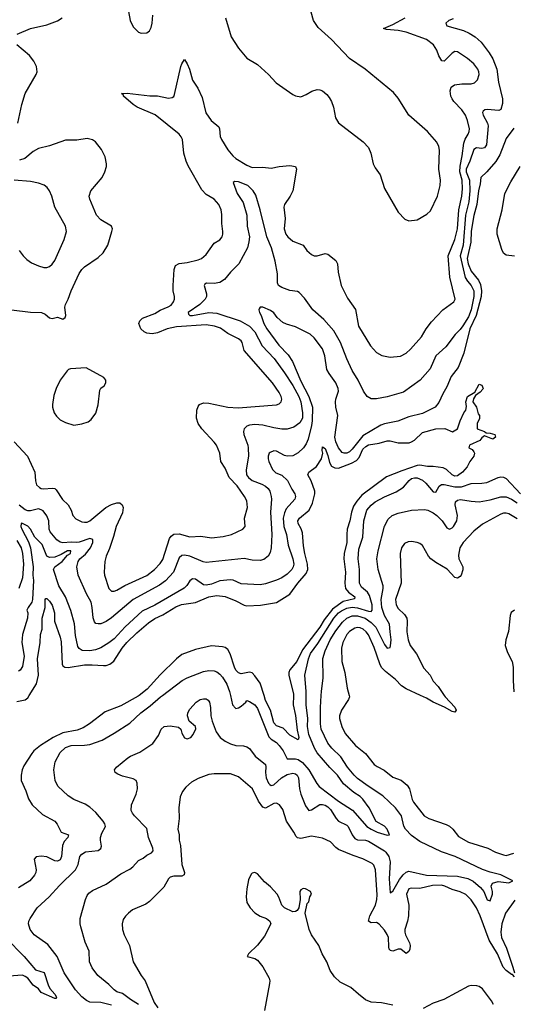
# Model space of a CAD drawing. Header units: inches. Extents: x 1245430 to 1420861, y 606325 to 671315.
# Tile 18 of 256: x 1261850 to 1265502, y 637716 to 644996. Entities that reach past the tile are written whole.
import ezdxf

# ---------------------------------------------------------------- set-up
doc = ezdxf.new("R2010")
doc.units = ezdxf.units.IN
doc.header["$MEASUREMENT"] = 0
doc.layers.add('B2663', color=7, linetype='Continuous')
doc.layers.add('B2664', color=7, linetype='Continuous')

msp = doc.modelspace()

# ---------------------------------------------------------------- linework, layer by layer
at = {"layer": 'B2663', "color": 5}
for points, elevation in [([(1261830, 639955.6), (1261890, 639968.3), (1261910, 639982.3), (1261921, 640000)], 920), ([(1262734.9, 640000), (1262726.4, 639993.6), (1262598.2, 639921.8), (1262482, 639878), (1262367.9, 639790), (1262319.6, 639760.4), (1262276.1, 639743.9), (1262170, 639722.1), (1262099, 639690), (1262003.2, 639630), (1261955.3, 639590), (1261939, 639570), (1261881.8, 639478.2), (1261868.8, 639448.8), (1261860.3, 639410), (1261862.2, 639370), (1261894.8, 639294.8), (1261914.9, 639234.9), (1261942.6, 639190), (1262019.4, 639119.4), (1262110.2, 639070.2), (1262127.7, 639047.7), (1262157.6, 638990), (1262210.3, 638970), (1262207, 638950), (1262179.5, 638920.5), (1262166.3, 638890), (1262159.4, 638810), (1262150, 638784.5), (1262130, 638774), (1262110, 638777.1), (1262050, 638806.2), (1262009.3, 638810.7), (1261972.9, 638807.1), (1261957, 638790), (1261973.4, 638710), (1261970.3, 638690), (1261959.3, 638670), (1261924.4, 638630), (1261842.3, 638577.7)], 920), ([(1262530, 637709.2), (1262449.9, 637730.1), (1262370, 637732.1), (1262345, 637745), (1262310, 637772.6), (1262264, 637824), (1262179.3, 637950), (1262126.9, 638070), (1262057.7, 638157.7), (1261958.4, 638230), (1261928.5, 638270), (1261916.4, 638310), (1261918.4, 638330), (1261928.4, 638350), (1261979.5, 638430), (1262068.5, 638510), (1262145.9, 638594.1), (1262262.6, 638710), (1262281.7, 638750), (1262295.8, 638810), (1262310, 638827.3), (1262337.1, 638842.9), (1262430, 638854), (1262451, 638869), (1262455.3, 638884.7), (1262447.2, 638930), (1262449.1, 638950), (1262457.8, 638982.3), (1262484.4, 639030), (1262480.3, 639050), (1262467, 639070), (1262414.1, 639134.1), (1262370, 639174), (1262334.8, 639194.8), (1262250, 639231.4), (1262210, 639256.9), (1262132.9, 639330), (1262112.6, 639370), (1262103.5, 639450), (1262112.2, 639510), (1262150, 639577.4), (1262190, 639615.5), (1262230.2, 639629.8), (1262330, 639631.2), (1262370, 639637), (1262459.5, 639670), (1262550, 639721.4), (1262665, 639795), (1262746.5, 639870), (1262816.8, 639923.2), (1262892.3, 639990), (1262905.7, 640000)], 940), ([(1262730, 637715.2), (1262670, 637751.2), (1262610, 637796.5), (1262570, 637809.1), (1262550, 637822.3), (1262510, 637863.2), (1262427.4, 637930), (1262386.2, 637986.2), (1262366.2, 638030), (1262363.2, 638110), (1262335.8, 638175.8), (1262302.6, 638290), (1262298, 638310), (1262298, 638350), (1262336.9, 638490), (1262350, 638520.7), (1262363, 638537), (1262390, 638557.2), (1262490, 638605.4), (1262599.5, 638680.5), (1262664.7, 638715.3), (1262687.4, 638732.6), (1262730, 638779.6), (1262762.9, 638797.1), (1262790, 638819.6), (1262824.5, 638835.5), (1262837.4, 638850), (1262836.5, 638870), (1262803.1, 638950), (1262790, 639014.9), (1262700.4, 639110), (1262684.4, 639130), (1262675.8, 639150), (1262677, 639190), (1262712, 639270), (1262721.7, 639310), (1262720.4, 639350), (1262713, 639370), (1262690, 639384.4), (1262610, 639403.7), (1262576.7, 639416.7), (1262556, 639430), (1262551, 639450), (1262566.8, 639470), (1262650, 639538), (1262670, 639551.2), (1262738.6, 639581.4), (1262836.4, 639643.6), (1262876.2, 639703.8), (1262897.6, 639750), (1262918.8, 639770), (1262964.7, 639775.3), (1263024.7, 639764.7), (1263043.7, 639750), (1263050, 639722), (1263070, 639686), (1263090, 639679.3), (1263116, 639690), (1263134, 639710), (1263153.2, 639753.2), (1263150, 639771), (1263104, 639810), (1263092.7, 639850), (1263094.9, 639870), (1263110, 639899.3), (1263154.9, 639950), (1263184.9, 639970), (1263210, 639975.6), (1263230, 639973.5), (1263244.4, 639964.4), (1263254.7, 639950), (1263262.6, 639910), (1263263.5, 639850), (1263273.3, 639810), (1263303.5, 639730), (1263333.7, 639690), (1263370, 639661.1), (1263410, 639641.4), (1263450, 639630.7), (1263507, 639627), (1263530, 639620.4), (1263550, 639607.2), (1263591.7, 639551.7), (1263668.2, 639490), (1263671.7, 639471.7), (1263668.5, 639430), (1263674, 639390), (1263689.9, 639350), (1263700.2, 639340.2), (1263710, 639332.8), (1263730, 639339.8), (1263786, 639390), (1263830, 639415.8), (1263870, 639425.9), (1263890, 639420.7), (1263902.2, 639410), (1263911.9, 639390), (1263919.9, 639310), (1263931.3, 639270), (1263963.8, 639183.8), (1263989.9, 639149.9), (1264010, 639153.3), (1264070, 639193), (1264090, 639194.6), (1264110, 639189.3), (1264130, 639177), (1264150, 639155.7), (1264191, 639091), (1264209.9, 639069.9), (1264270, 639039.8), (1264279.3, 639030), (1264309.9, 638970), (1264330, 638942.1), (1264350, 638932.2), (1264409, 638929), (1264430, 638921.5), (1264550, 638850.4), (1264560.2, 638840.2), (1264580.7, 638810), (1264590.4, 638770), (1264583.6, 638643.6), (1264590, 638540.9), (1264610, 638553), (1264660.8, 638639.2), (1264687.1, 638672.9), (1264710, 638692.6), (1264730, 638699.5), (1264861.2, 638670), (1265090, 638662.7), (1265166.8, 638646.8), (1265205.9, 638625.9), (1265259.3, 638579.3), (1265283.8, 638550), (1265310, 638489.6), (1265330, 638480.9), (1265348.7, 638530), (1265348.5, 638550), (1265338.9, 638590), (1265348.8, 638611.2), (1265390, 638623.7), (1265470, 638614.7), (1265498.4, 638630), (1265410, 638674), (1265330, 638693), (1265274, 638714), (1265072, 638810), (1264970, 638842.5), (1264810, 638920.5), (1264750, 638963), (1264704.7, 639010), (1264693.2, 639033.2), (1264675, 639110), (1264630, 639168.2), (1264536.8, 639256.8), (1264427.3, 639330), (1264350, 639386.6), (1264325.2, 639410), (1264275, 639470), (1264225.7, 639545.7), (1264159.1, 639610), (1264130, 639647.6), (1264080.8, 639750), (1264075.8, 639790), (1264075.9, 639910), (1264080.5, 640000)], 960), ([(1263410, 640000), (1263425.8, 639930), (1263445.8, 639905.8), (1263450, 639903.1), (1263470, 639907.2), (1263490, 639919.3), (1263523.8, 639950), (1263530, 639961.2), (1263550, 639955.1), (1263590, 639929.6), (1263610, 639903.6), (1263694.1, 639694.1), (1263710, 639675.5), (1263750, 639650.7), (1263770, 639630.8), (1263799.2, 639590), (1263830, 639531.1), (1263890, 639531.4), (1263910, 639525.4), (1263943.5, 639503.5), (1263988.6, 639450), (1264047.5, 639347.5), (1264065.3, 639325.3), (1264210, 639219.1), (1264312.7, 639152.7), (1264419.3, 639030), (1264450, 639009.9), (1264495.1, 638990), (1264570, 638966.2), (1264586, 638970), (1264568, 639010), (1264550, 639033.8), (1264487.8, 639067.8), (1264435.5, 639170), (1264390, 639234), (1264370, 639252.1), (1264321.6, 639281.6), (1264245.6, 639345.6), (1264201.6, 639410), (1264146, 639466), (1264050, 639575), (1264030.5, 639610), (1263990.1, 639710), (1263979.9, 639770), (1263983.1, 639830), (1263969.3, 639930), (1263969, 640000)], 940), ([(1263875.2, 640000), (1263872.5, 639930), (1263890, 639851), (1263902, 639742), (1263916.3, 639690), (1263910, 639672), (1263850, 639707), (1263798.7, 639758.7), (1263750, 639776), (1263730, 639797.6), (1263704.7, 639890), (1263670, 639962.4), (1263658.3, 640000)], 920), ([(1264286.7, 640000), (1264289.2, 639990), (1264283.9, 639970), (1264230.9, 639890), (1264215.8, 639850), (1264216, 639830), (1264234, 639770), (1264258.8, 639718.8), (1264334, 639630), (1264409.1, 639570), (1264472.9, 639490), (1264493.9, 639473.9), (1264546.7, 639446.7), (1264610, 639395.5), (1264672.3, 639372.3), (1264716.7, 639336.7), (1264733.4, 639310), (1264753.4, 639230), (1264762.8, 639210), (1264843.1, 639110), (1264877.3, 639090), (1265006.7, 639046.7), (1265030, 639034.3), (1265056, 639010), (1265096, 638956), (1265170, 638914.4), (1265313, 638870), (1265370, 638841.1), (1265430, 638820.7), (1265450, 638817.2), (1265505.9, 638834.1)], 980), ([(1264991, 640000), (1264997.8, 639990), (1265070, 639913.4), (1265078.3, 639890), (1265070, 639876.2), (1265050, 639879.8), (1264994.1, 639914.1), (1264910, 639948.8), (1264859.7, 639979.7), (1264815.3, 640000)], 980), ([(1265510, 637919), (1265497.4, 637937.4), (1265490, 637936.9), (1265450, 637965.4), (1265426.6, 637990), (1265385.7, 638090), (1265323.3, 638190), (1265257.4, 638370), (1265230, 638429.8), (1265190, 638488.7), (1265150, 638528.9), (1265110, 638548), (1265050, 638564.2), (1264996.8, 638590), (1264970, 638597.5), (1264904.4, 638595.6), (1264810, 638572.6), (1264750, 638575.3), (1264730, 638569.6), (1264711.6, 638530), (1264730.2, 638450.2), (1264727.2, 638370), (1264720.1, 638330), (1264699.4, 638270), (1264699, 638250), (1264703.5, 638230), (1264733.7, 638170), (1264738.8, 638150), (1264736, 638124), (1264730, 638106.6), (1264710, 638092.3), (1264670, 638123.5), (1264650, 638122.7), (1264610, 638109.7), (1264594.5, 638114.5), (1264584.6, 638124.6), (1264580.4, 638140.4), (1264578.6, 638210), (1264570, 638233.1), (1264550, 638263.7), (1264510, 638308), (1264490, 638320.3), (1264450, 638317.7), (1264431.6, 638330), (1264441.9, 638370), (1264482, 638450), (1264492.4, 638490), (1264495.4, 638524.6), (1264482.9, 638710), (1264470, 638744.7), (1264457.7, 638757.7), (1264390, 638792.5), (1264317.1, 638817.1), (1264210, 638861.2), (1264190, 638875.1), (1264150, 638916.8), (1264090, 638943.7), (1264010, 638959.8), (1263930, 638942.5), (1263906.1, 638946.1), (1263896, 638956), (1263879.2, 638990), (1263824.8, 639070), (1263796, 639156), (1263771.3, 639191.3), (1263750, 639202.8), (1263730, 639200.7), (1263670, 639166.8), (1263650, 639172.5), (1263617.1, 639217.1), (1263571.6, 639310), (1263470, 639397.4), (1263410, 639419.1), (1263290, 639421.3), (1263250, 639414.7), (1263170, 639386.6), (1263120.9, 639359.1), (1263078.7, 639321.3), (1263054.4, 639290), (1263038.7, 639250), (1263027.9, 639170), (1263030.2, 639090), (1263020.2, 639010), (1263030.2, 638970), (1263030.2, 638930), (1263038.8, 638890), (1263051, 638751), (1263070.4, 638690), (1263067, 638673), (1263050, 638664.5), (1262990, 638664.1), (1262963.7, 638656.3), (1262950, 638644), (1262916.6, 638583.4), (1262810, 638475.8), (1262782.7, 638457.3), (1262685.7, 638414.3), (1262654.4, 638390), (1262632.4, 638367.6), (1262616.7, 638343.3), (1262608.5, 638310), (1262611.8, 638270), (1262623.1, 638230), (1262662.3, 638150), (1262690.3, 638030), (1262750.2, 637930), (1262779.7, 637890), (1262846.2, 637730), (1262871.3, 637690)], 980), ([(1264610, 637710.8), (1264525.9, 637725.9), (1264450, 637732), (1264409, 637749), (1264356.2, 637790), (1264301.1, 637841.1), (1264220.8, 637880.8), (1264179.6, 637919.6), (1264147.3, 637967.3), (1264122.6, 638030), (1264087, 638090), (1264064.2, 638150), (1264008.4, 638230), (1263991.1, 638270), (1263962.7, 638390), (1263978, 638462), (1263990, 638474), (1263998, 638510), (1264008.7, 638530), (1264002, 638550), (1263966, 638570), (1263948.1, 638571.9), (1263930, 638562), (1263922.8, 638550), (1263924.7, 638490), (1263916, 638430), (1263902, 638410), (1263890, 638402), (1263870, 638399), (1263810, 638429.2), (1263799.1, 638439.1), (1263789.7, 638449.7), (1263768.7, 638508.7), (1263755.8, 638530), (1263704.9, 638584.9), (1263661.7, 638621.7), (1263610, 638679.6), (1263590, 638689.5), (1263570, 638686), (1263561.7, 638678.3), (1263543.6, 638636.4), (1263530.2, 638569.8), (1263525.8, 638510), (1263531.5, 638470), (1263555.2, 638430), (1263590, 638393.2), (1263630, 638369), (1263676.3, 638350), (1263702, 638330), (1263707.3, 638310), (1263660.6, 638219.4), (1263610, 638152.7), (1263542, 638090), (1263534, 638070), (1263590, 638054.8), (1263610, 638043), (1263650, 637992.7), (1263696, 637910), (1263700.7, 637890), (1263698, 637870), (1263660.3, 637670)], 1020), ([(1265513.6, 638486.4), (1265444.6, 638390), (1265417.5, 638310), (1265408.7, 638250), (1265415.7, 638210), (1265451.9, 638130), (1265498.6, 637990), (1265510.2, 637949.8)], 980), ([(1261748.7, 638208.7), (1261883.6, 638070), (1261967.3, 637970), (1262031.1, 637951.1), (1262059.8, 637859.8), (1262073.9, 637833.9), (1262110.2, 637790), (1262122, 637770), (1262119.9, 637760.1), (1262110, 637758), (1262010, 637804.5), (1261990, 637829.8), (1261950, 637858.9), (1261910, 637908.2), (1261890, 637922.3), (1261870, 637930.8), (1261770, 637924.4)], 920), ([(1265355.2, 637715.2), (1265341.1, 637741.1), (1265274, 637830), (1265250, 637847), (1265232.9, 637852.9), (1265190, 637855.1), (1265170, 637849.6), (1264987.8, 637752.3), (1264910, 637724.4), (1264834.1, 637685.9)], 1020)]:
    msp.add_lwpolyline(points, dxfattribs=dict(at, elevation=elevation))
at = {"layer": 'B2664', "color": 5}
for points, elevation in [([(1262656.4, 645056.4), (1262667.9, 644990), (1262690, 644943.8), (1262730, 644903.1), (1262750, 644895.3), (1262790, 644897.6), (1262810, 644913), (1262822.6, 644937.4), (1262830.7, 644970), (1262834.2, 645030)], 1020), ([(1263372.4, 645010), (1263414.9, 644870), (1263470, 644785.3), (1263530, 644711.7), (1263610, 644665.3), (1263691.2, 644591.2), (1263748.4, 644530), (1263870, 644442), (1263890, 644432.7), (1263930, 644426.4), (1263970, 644442), (1264012.4, 644467.6), (1264050, 644479.7), (1264070, 644478.2), (1264090, 644469.1), (1264122.8, 644442.8), (1264140.9, 644420.9), (1264157.6, 644390), (1264171.5, 644350), (1264187.6, 644270), (1264210, 644232.4), (1264392.6, 644092.6), (1264432.1, 644052.1), (1264448.9, 644010), (1264464.2, 643930), (1264479.9, 643899.9), (1264516, 643850), (1264548.1, 643748.1), (1264650, 643574), (1264700.3, 643520.3), (1264730, 643508.4), (1264790, 643517.1), (1264862.2, 643557.8), (1264890, 643583.8), (1264941.1, 643690), (1264962.2, 643770), (1264963.2, 643810), (1264950.7, 643890.7), (1264955.8, 644030), (1264950, 644059.5), (1264936.2, 644090), (1264867.4, 644170), (1264730.5, 644290.5), (1264650, 644414.7), (1264616.4, 644456.4), (1264406, 644630), (1264291.5, 644710), (1264157.2, 644850), (1264059, 644939), (1264024.6, 644990), (1263990, 645113.3)], 1020), ([(1261810, 641875.4), (1261907.2, 641770), (1261963.2, 641650), (1261966.5, 641586.5), (1261975.8, 641555.8), (1261996, 641536), (1262010.2, 641530.2), (1262030, 641527.1), (1262090, 641533.4), (1262109.2, 641529.2), (1262120.2, 641520.2), (1262167.8, 641447.8), (1262210, 641408.4), (1262230.3, 641370), (1262242.6, 641330), (1262265.5, 641305.5), (1262310, 641283.6), (1262330, 641279.6), (1262350, 641281.8), (1262370, 641290.2), (1262488.4, 641390), (1262530, 641412.2), (1262570, 641424.6), (1262590, 641423.1), (1262608, 641410), (1262616, 641390), (1262611.4, 641350), (1262563.2, 641250), (1262544.5, 641175.5), (1262515.1, 641084.9), (1262490.3, 641030), (1262481.3, 640990), (1262475.2, 640910), (1262477.8, 640890), (1262510, 640790.5), (1262530, 640770.4), (1262550, 640770.3), (1262570, 640779), (1262627.9, 640812.1), (1262790, 640887.1), (1262846.6, 640930), (1262890, 640975.5), (1262910, 641003.6), (1262959.6, 641160.4), (1262970, 641177.7), (1262990, 641192.9), (1263030, 641194.8), (1263110, 641172.9), (1263190, 641177.2), (1263270, 641164), (1263355.1, 641175.1), (1263417.2, 641190), (1263500.9, 641230), (1263519.6, 641250), (1263514.2, 641310), (1263536.5, 641390), (1263530, 641437.6), (1263513.2, 641470), (1263458.9, 641550), (1263399.7, 641610), (1263370, 641681.2), (1263339.5, 641730), (1263331.6, 641790), (1263306.6, 641850), (1263290, 641873), (1263197.6, 641970), (1263171.8, 642010), (1263159.6, 642050), (1263161.3, 642110), (1263170, 642134.8), (1263180.9, 642150), (1263210, 642163.7), (1263250, 642160.9), (1263390, 642131.1), (1263466.9, 642126.9), (1263750, 642147.3), (1263770, 642154.9), (1263785.1, 642170), (1263789.8, 642190), (1263785, 642210), (1263770, 642240.4), (1263719.8, 642310), (1263511.8, 642550), (1263497.4, 642610), (1263490, 642621.1), (1263470, 642637.1), (1263390, 642675.4), (1263335.2, 642715.2), (1263290.9, 642729.1), (1263230, 642740.8), (1263010, 642725), (1262940.3, 642710), (1262870, 642679.8), (1262830, 642673.8), (1262790, 642678.8), (1262770, 642687), (1262746.2, 642710), (1262732.9, 642750), (1262739.2, 642770), (1262758.5, 642790), (1262850, 642824.8), (1262890, 642848.1), (1262948.2, 642871.8), (1262970, 642886.2), (1262988.8, 642910), (1262995.8, 642930), (1262995.8, 642950), (1262986.1, 642990), (1262984.9, 643030), (1262993.3, 643150), (1263002.5, 643177.5), (1263030, 643193), (1263090, 643199.7), (1263170, 643219.2), (1263196.2, 643230), (1263230, 643260.4), (1263290, 643344.4), (1263330, 643368.4), (1263347.6, 643390), (1263354, 643410), (1263354, 643430), (1263345.7, 643490), (1263345.2, 643554.8), (1263340.9, 643590), (1263323.5, 643630), (1263290, 643669.7), (1263230, 643704.4), (1263197.1, 643737.1), (1263096.1, 643916.1), (1263081, 643950), (1263065.3, 644010), (1263053.7, 644110), (1263045, 644130), (1263030, 644148.8), (1262852.3, 644292.3), (1262719.7, 644350), (1262689.7, 644370), (1262619.3, 644430), (1262617.5, 644437.5), (1262604, 644450), (1262646.6, 644453.4), (1262813.9, 644433.9), (1262870, 644432.2), (1262950, 644415.2), (1262979.4, 644420.6), (1262991.1, 644428.9), (1262996.8, 644443.2), (1263043.7, 644650), (1263050, 644670.5), (1263070, 644701), (1263090, 644670.4), (1263107.5, 644630), (1263130, 644548.2), (1263168.9, 644490), (1263201.5, 644421.5), (1263227, 644307), (1263266.7, 644250), (1263323.5, 644203.5), (1263329.2, 644190), (1263332.5, 644132.5), (1263342.6, 644110), (1263390, 644033.4), (1263426.9, 643990), (1263450.1, 643970.1), (1263530, 643920.7), (1263570, 643903.8), (1263650, 643905.8), (1263710, 643898), (1263770, 643911.1), (1263850, 643918.5), (1263890.6, 643910), (1263898.4, 643890), (1263872.3, 643730), (1263852.4, 643690), (1263809.4, 643630.6), (1263803.9, 643610), (1263815.3, 643524.8), (1263808, 643450), (1263819.6, 643410), (1263834.6, 643390), (1263870, 643359), (1263947.9, 643327.9), (1263974, 643290), (1264010, 643258.7), (1264030, 643250.3), (1264050, 643250.3), (1264110, 643266), (1264130, 643263), (1264190, 643214.9), (1264201.7, 643190), (1264207.2, 643130), (1264229.4, 643029.4), (1264276.7, 642936.7), (1264333.7, 642853.7), (1264356.9, 642730), (1264445.1, 642585.1), (1264490, 642535.6), (1264530, 642512.9), (1264590, 642500.8), (1264667.5, 642507.5), (1264710, 642531.3), (1264740.9, 642559.1), (1264822.8, 642650), (1264858.2, 642710), (1264896.9, 642763.1), (1264981.3, 642850), (1265061.2, 642910), (1265071.6, 642928.4), (1265033.1, 643093.1), (1265019.7, 643250), (1265068.6, 643371.4), (1265088.2, 643450), (1265100.2, 643590), (1265121, 643690), (1265126.4, 643746.4), (1265123.6, 643810), (1265107.8, 643870), (1265108, 643912), (1265124.6, 643990), (1265136.8, 644083.2), (1265147, 644113), (1265168.5, 644150), (1265176, 644170), (1265177, 644190), (1265163.2, 644250), (1265147.5, 644290), (1265121.8, 644330), (1265063.2, 644390), (1265049.2, 644410), (1265040.6, 644430), (1265034.6, 644470), (1265043.2, 644496.8), (1265066.6, 644513.4), (1265121.6, 644521.6), (1265190, 644522.8), (1265215.1, 644530), (1265238, 644550), (1265248.4, 644590), (1265247.1, 644610), (1265239.1, 644630), (1265210, 644669.7), (1265162.9, 644710), (1265090, 644757.6), (1265070, 644759.5), (1265050, 644747.8), (1264990, 644689.5), (1264972.3, 644692.3), (1264950, 644729.3), (1264935.6, 644770), (1264911, 644810), (1264859.6, 644850), (1264710, 644903.2), (1264650, 644915.9), (1264563.1, 644923.1), (1264541.2, 644930), (1264610, 644959.7), (1264702, 645010)], 980), ([(1261832.7, 644890), (1261930, 644930.2), (1262050, 644957.7), (1262130, 644987.6), (1262163.6, 645010)], 1020), ([(1265058.1, 645001.9), (1265026, 644990), (1265002.6, 644970), (1265009.2, 644949.2), (1265134.9, 644914.9), (1265176.7, 644896.7), (1265219.8, 644870), (1265264.9, 644830), (1265323.4, 644750), (1265350, 644705.3), (1265379.6, 644630), (1265393, 644533), (1265422.6, 644410), (1265422.9, 644377.1), (1265410, 644332), (1265395.6, 644324.4), (1265308.5, 644331.5), (1265290.7, 644329.3), (1265280.2, 644319.8), (1265275.1, 644310), (1265279.9, 644290), (1265311.3, 644231.3), (1265315.9, 644210), (1265303.1, 644070), (1265290, 644047.9), (1265270, 644042.9), (1265230, 644047.7), (1265210, 644037.2), (1265180.5, 643950), (1265153.7, 643890), (1265153.9, 643870), (1265179.2, 643810), (1265181.5, 643730), (1265172.7, 643650), (1265149.4, 643550), (1265131.7, 643330), (1265109.9, 643250), (1265145.3, 643090), (1265162.1, 643062.1), (1265190.7, 643030), (1265209.5, 642990), (1265211.3, 642950), (1265189.3, 642850), (1265170, 642798.4), (1265130, 642731.6), (1265110, 642705.4), (1265071, 642669), (1265004, 642576), (1264929.8, 642510), (1264885.9, 642414.1), (1264813, 642330), (1264690, 642242.3), (1264570, 642207.9), (1264490, 642192.9), (1264450, 642193.4), (1264420.4, 642210), (1264393.7, 642250), (1264354.6, 642330), (1264310, 642403), (1264270, 642488), (1264224.3, 642610), (1264174.2, 642694.2), (1264099.8, 642779.8), (1264019.5, 642850), (1263956.7, 642936.7), (1263918.6, 642978.6), (1263905.5, 642985.5), (1263850, 642993.7), (1263790, 643014.9), (1263765.7, 643030), (1263758.5, 643050), (1263756.7, 643116.7), (1263739.7, 643210), (1263712.3, 643310), (1263679.1, 643390), (1263630.1, 643590.1), (1263597.8, 643697.8), (1263576.4, 643730), (1263537.1, 643770), (1263470, 643796), (1263441.5, 643798.5), (1263429.1, 643790.9), (1263458.4, 643710), (1263503.4, 643643.4), (1263531.5, 643551.5), (1263532.9, 643470), (1263549.3, 643390), (1263546.5, 643353.5), (1263536, 643310), (1263470.6, 643190), (1263410, 643128.6), (1263365.8, 643074.2), (1263330, 643053), (1263290, 643046.2), (1263231.4, 643048.6), (1263220.7, 643039.3), (1263215.6, 643030), (1263233.3, 642970), (1263232.2, 642950), (1263223.5, 642930), (1263182.4, 642890), (1263096.9, 642830), (1263099.3, 642819.3), (1263108.7, 642810), (1263128.5, 642808.5), (1263250, 642829.9), (1263310, 642827.1), (1263482.6, 642770), (1263550, 642730.5), (1263590, 642687.5), (1263645.1, 642585.1), (1263732.2, 642490), (1263810, 642385.6), (1263870, 642291.4), (1263914.5, 642210), (1263929.9, 642170.1), (1263943.7, 642090), (1263942.2, 642050), (1263923.6, 642016.4), (1263877.4, 641982.6), (1263830, 641969.3), (1263790, 641968.6), (1263730, 641978.1), (1263650, 641998.2), (1263590, 642003.7), (1263550, 641997.7), (1263531.6, 641990), (1263511.2, 641970), (1263505.1, 641950), (1263508, 641930), (1263538.4, 641850), (1263541.1, 641830), (1263544.2, 641770), (1263526.7, 641666.8), (1263529.3, 641630), (1263543.9, 641610), (1263570, 641589.2), (1263642.3, 641562.3), (1263670, 641547.4), (1263688.5, 641530), (1263700.3, 641510), (1263711.5, 641471.5), (1263713.6, 641450), (1263704.7, 641355.3), (1263715.2, 641190), (1263711.6, 641090), (1263704.2, 641055.8), (1263688, 641030), (1263655.6, 641004.4), (1263630, 640996.5), (1263570, 641000.2), (1263510, 641012.3), (1263230, 640982.6), (1263206.5, 640986.5), (1263110, 641028.7), (1263070, 641036.1), (1263050, 641034.7), (1263030, 641016.5), (1262988.4, 640910), (1262930, 640848), (1262884.5, 640815.5), (1262690, 640708.2), (1262530, 640573.7), (1262490, 640545.7), (1262450, 640530.2), (1262430, 640528.1), (1262412.4, 640532.4), (1262403.2, 640543.2), (1262393.5, 640573.5), (1262387.1, 640650), (1262378.6, 640690), (1262345.6, 640750), (1262283.2, 640890), (1262273.6, 640950), (1262282.7, 640990), (1262296.3, 641010), (1262336.4, 641043.6), (1262373.8, 641090), (1262391.7, 641130), (1262392.6, 641152.6), (1262370, 641160.5), (1262290, 641131.9), (1262270.5, 641129.5), (1262230, 641133.8), (1262170, 641129.1), (1262150, 641133.4), (1262124.5, 641150), (1262074.6, 641210), (1262068.2, 641230), (1262065.4, 641290), (1262050, 641327), (1262023.5, 641363.5), (1262010, 641373.2), (1261990, 641378.6), (1261930, 641364.8), (1261910, 641364.5), (1261890, 641371.2), (1261845.9, 641405.9)], 960), ([(1261836.5, 644230), (1261865.1, 644370), (1261891.3, 644450), (1261971.8, 644590), (1261978.4, 644610), (1261975.1, 644650), (1261955.8, 644690), (1261922.4, 644730), (1261829.6, 644810)], 1020), ([(1265505.9, 644194.1), (1265450, 644117.3), (1265403, 643997), (1265373, 643947), (1265305.3, 643870), (1265261.4, 643830), (1265257.8, 643782.2), (1265245.7, 643730), (1265231.7, 643628.3), (1265210, 643548.4), (1265190, 643433), (1265188.1, 643350), (1265162, 643230), (1265167.8, 643190), (1265190, 643136.4), (1265243.5, 643070), (1265259, 643039), (1265267.3, 642990), (1265264.5, 642950), (1265227.9, 642810), (1265180.8, 642710), (1265136.5, 642530), (1265094.6, 642425.4), (1265042.1, 642357.9), (1265010, 642280.8), (1264979.9, 642230), (1264950, 642164.4), (1264923.5, 642130), (1264830, 642085.1), (1264730, 642060.4), (1264648.3, 642028.3), (1264550, 642008.8), (1264521.2, 641998.8), (1264390, 641918.9), (1264310, 641819.4), (1264290, 641800.5), (1264270, 641791.1), (1264250, 641790.2), (1264236.4, 641796.4), (1264208.8, 641830), (1264190, 641874.4), (1264182.3, 641910), (1264202.9, 642070), (1264190.1, 642130), (1264187.5, 642170), (1264189.6, 642190.4), (1264208.6, 642250), (1264207, 642270), (1264189.4, 642310), (1264139.5, 642379.5), (1264123.7, 642410), (1264108.4, 642510), (1264090, 642561.3), (1264030, 642644.2), (1263998.4, 642670), (1263890, 642726), (1263824.8, 642744.8), (1263797.5, 642757.5), (1263755.1, 642795.1), (1263730, 642827.7), (1263704.7, 642844.7), (1263650, 642871.5), (1263629.7, 642870.3), (1263622, 642858), (1263619.7, 642850), (1263624.4, 642830), (1263638, 642810), (1263656.4, 642750), (1263679.3, 642710), (1263768.4, 642590), (1263837.5, 642517.5), (1263868.9, 642468.9), (1263930, 642322.5), (1263988.9, 642210), (1264016.1, 642130), (1264014.8, 642030), (1264010, 641996.5), (1263984.8, 641895.2), (1263970, 641860.3), (1263949.9, 641830.1), (1263910, 641794), (1263870, 641772.4), (1263830, 641768.2), (1263810, 641773), (1263750, 641805), (1263730, 641808.2), (1263702.9, 641797.1), (1263695.8, 641790), (1263689.8, 641770), (1263688.8, 641750), (1263694.4, 641730), (1263721.1, 641670), (1263746.1, 641646.1), (1263790, 641627.3), (1263832.2, 641590), (1263864.3, 641524.3), (1263887, 641490), (1263891.8, 641470), (1263886, 641450), (1263821.5, 641378.5), (1263808.8, 641350), (1263799.5, 641310), (1263804, 641250), (1263825.4, 641190), (1263837.1, 641110), (1263870.5, 641010), (1263877.3, 640970), (1263873.5, 640950), (1263863.1, 640930), (1263830, 640897.2), (1263790, 640870.2), (1263750, 640851.9), (1263670, 640825.5), (1263630, 640817.1), (1263490, 640823.9), (1263430, 640851), (1263410, 640855.2), (1263330, 640847.8), (1263270, 640821.5), (1263230, 640814.8), (1263210, 640818.6), (1263150, 640858.5), (1263130, 640861.2), (1263110, 640846.3), (1263087.4, 640812.6), (1263067.3, 640792.7), (1262850, 640667.2), (1262757.3, 640622.7), (1262630, 640506.2), (1262550, 640418.8), (1262510, 640388.8), (1262450, 640352.8), (1262410, 640337.8), (1262369.5, 640329.5), (1262313.3, 640333.2), (1262290, 640346), (1262281.4, 640361.4), (1262262.2, 640442.2), (1262256.1, 640530), (1262228.5, 640628.5), (1262189.5, 640730), (1262139.2, 640810), (1262101.1, 640930), (1262110.7, 640950), (1262165.5, 640990), (1262203.2, 641036.8), (1262225.8, 641050), (1262228.4, 641068.4), (1262204.7, 641070), (1262157.4, 641042.6), (1262110, 641022.3), (1262070, 641020.1), (1262050.2, 641030), (1262015.7, 641115.7), (1261961.3, 641170), (1261930, 641230.2), (1261910, 641251.9), (1261867.3, 641272.7), (1261861.6, 641270), (1261859.5, 641250), (1261866.2, 641230), (1261914.7, 641134.7), (1261931, 641090), (1261949, 640951), (1261948, 640890), (1261952.5, 640850), (1261943.9, 640710), (1261939.4, 640690), (1261912.5, 640650), (1261904.3, 640630), (1261909.9, 640609.9), (1261907.1, 640570), (1261870.6, 640450), (1261865.6, 640390), (1261882.4, 640290), (1261870, 640213.4), (1261853.4, 640186.6), (1261840.5, 640179.5)], 940), ([(1261790, 642850.6), (1261930, 642834.4), (1262011.5, 642831.5), (1262039.6, 642819.6), (1262070, 642790.5), (1262090, 642786), (1262130, 642796.3), (1262170, 642782.8), (1262186.3, 642793.7), (1262191.1, 642810), (1262184, 642870), (1262188.4, 642890), (1262209.8, 642930), (1262231.8, 642990), (1262290, 643120.4), (1262309.9, 643150.1), (1262330, 643168.9), (1262430, 643237), (1262467.2, 643272.8), (1262502.6, 643330), (1262533.2, 643430), (1262537.2, 643450), (1262529.3, 643469.3), (1262450, 643516.3), (1262419.1, 643550), (1262368.2, 643670), (1262365.4, 643690), (1262375.8, 643730), (1262461.6, 643830), (1262481.3, 643870), (1262491.6, 643910), (1262491.8, 643930), (1262481.7, 643981.7), (1262455.6, 644035.6), (1262411.9, 644091.9), (1262390, 644107.6), (1262350, 644118.4), (1262274.1, 644105.9), (1262190, 644104.2), (1262070, 644062.4), (1261990, 644043.5), (1261950, 644022), (1261887.8, 643970), (1261850, 643957.8)], 1020), ([(1265510, 643248.5), (1265450, 643256), (1265430.7, 643270.7), (1265417.8, 643297.8), (1265382.7, 643410), (1265383.3, 643450), (1265419.1, 643590), (1265438.5, 643710), (1265483.1, 643796.9), (1265551.9, 643910)], 940), ([(1261847, 643290), (1261875.8, 643250), (1261902.6, 643222.6), (1261937.8, 643197.8), (1261990, 643175.6), (1262030, 643164.6), (1262050, 643164.6), (1262070, 643171.7), (1262090, 643187.2), (1262110, 643214.4), (1262180.4, 643370), (1262195.8, 643430), (1262188, 643470), (1262109.6, 643610), (1262087.6, 643690), (1262071.4, 643731.4), (1262054.7, 643754.7), (1262031.3, 643771.3), (1261990, 643787.3), (1261930, 643800.7), (1261810, 643809.6)], 1040), ([(1261921, 640000), (1261974.2, 640085.8), (1261989.9, 640150), (1261982.6, 640270), (1262001.1, 640390), (1262004.1, 640450), (1262016.5, 640490), (1262017.2, 640570), (1262039.4, 640650), (1262039, 640710), (1262044.5, 640715.5), (1262050, 640716.3), (1262070, 640696.4), (1262090, 640668.2), (1262108.4, 640610), (1262108.6, 640550), (1262150.1, 640430.1), (1262157.2, 640397.2), (1262165, 640230), (1262170, 640219.7), (1262183.1, 640210), (1262210, 640206), (1262330, 640225.2), (1262386.9, 640226.9), (1262470, 640220.5), (1262490, 640221.3), (1262517.4, 640230), (1262546.9, 640253.1), (1262609.2, 640350), (1262644.1, 640390), (1262717.7, 640462.3), (1262803.6, 640536.4), (1262850, 640567.9), (1262910, 640596.8), (1263005.1, 640654.9), (1263047.3, 640672.7), (1263150, 640686.9), (1263250, 640728.8), (1263310, 640738), (1263370.6, 640730.6), (1263450, 640699.3), (1263510, 640666.6), (1263530, 640662.7), (1263632.5, 640667.5), (1263750, 640687.2), (1263850, 640748.2), (1263907.9, 640830), (1263970, 640900.1), (1263982.7, 640930), (1263980.6, 640970), (1263959.3, 641050), (1263950, 641106), (1263942.4, 641202.4), (1263932.6, 641232.6), (1263910.8, 641270), (1263907.7, 641290), (1263921.1, 641310), (1263991.3, 641368.7), (1264017.8, 641422.2), (1264034.8, 641490), (1264033.9, 641510), (1264007.2, 641587.2), (1263982.6, 641630), (1263990, 641650.3), (1264046.6, 641693.4), (1264083.1, 641750), (1264093.3, 641790), (1264088.8, 641811.2), (1264090, 641838.8), (1264110, 641825.5), (1264130, 641773.4), (1264141.4, 641721.4), (1264156, 641696), (1264181.5, 641681.5), (1264210, 641679.6), (1264303.9, 641716.1), (1264342.1, 641737.9), (1264360.9, 641759.1), (1264390, 641820.2), (1264410, 641840.5), (1264430, 641852.5), (1264510, 641865.4), (1264570, 641882.4), (1264590, 641883.2), (1264650, 641868.2), (1264731.5, 641868.5), (1264750, 641873.6), (1264772.3, 641887.7), (1264830, 641944.9), (1264928, 641970), (1264994.4, 641974.4), (1265052.5, 641947.5), (1265089.3, 641970.7), (1265109, 642031), (1265136.2, 642090), (1265150.7, 642109.3), (1265155.1, 642135.1), (1265151.5, 642170), (1265163.6, 642210), (1265218.3, 642241.7), (1265250, 642300.7), (1265270, 642294.8), (1265279.3, 642270), (1265276.5, 642263.5), (1265257.6, 642242.4), (1265222, 642218), (1265207.3, 642192.7), (1265203.1, 642170), (1265228.9, 642130), (1265242, 642082), (1265252, 642070), (1265251.6, 642048.4), (1265234, 642010), (1265234, 641970), (1265290, 641951), (1265300.7, 641940.7), (1265330, 641939.3), (1265364.7, 641930), (1265370.8, 641910), (1265350, 641895.3), (1265290, 641918), (1265270, 641904), (1265254.9, 641885.1), (1265178.8, 641850), (1265172, 641830), (1265198, 641818), (1265210, 641802), (1265214, 641790), (1265210.6, 641770), (1265181, 641730), (1265160.7, 641690), (1265125.5, 641650), (1265090, 641622.6), (1265070, 641621), (1265049.7, 641630), (1265009, 641669), (1264982.2, 641682.2), (1264910, 641691.6), (1264868.4, 641691.6), (1264810, 641702.5), (1264790, 641699), (1264678.7, 641661.3), (1264565.2, 641614.8), (1264380.7, 641479.3), (1264343.4, 641436.6), (1264320.9, 641399.1), (1264304.5, 641355.5), (1264292.3, 641290), (1264274, 641230), (1264269.4, 641190), (1264270.5, 641130), (1264250.9, 641050), (1264247.4, 641010), (1264260.3, 640910), (1264254.9, 640830), (1264260.6, 640790), (1264282.2, 640762.2), (1264330.3, 640730), (1264327, 640713), (1264244.5, 640695.5), (1264163.6, 640636.4), (1264102, 640558), (1264070, 640504.9), (1263943.4, 640336.6), (1263901.3, 640250), (1263850.1, 640190), (1263841.1, 640170), (1263842.2, 640150), (1263875.5, 640010), (1263875.2, 640000)], 920), ([(1263969, 640000), (1263968.9, 640028.9), (1263959.4, 640150), (1263987.4, 640270), (1264002, 640310), (1264056.6, 640383.4), (1264174.7, 640570), (1264209.4, 640610), (1264230, 640625.2), (1264270, 640645.7), (1264310, 640652.2), (1264350, 640648.6), (1264430, 640623.4), (1264450, 640620.9), (1264457.3, 640630), (1264456.9, 640670), (1264438.9, 640738.9), (1264423.4, 640763.4), (1264379.6, 640799.6), (1264365.5, 640830), (1264363.2, 640930), (1264353.4, 641010), (1264359.7, 641080.3), (1264388.9, 641170), (1264395.3, 641290), (1264419.5, 641370), (1264450, 641406.8), (1264480.2, 641430), (1264550, 641469.3), (1264636.1, 641503.9), (1264690, 641540.4), (1264731.7, 641590), (1264750, 641602.8), (1264770, 641609), (1264790, 641608.2), (1264830, 641591), (1264855.9, 641570), (1264910, 641505.5), (1264930, 641501.8), (1264954.1, 641545.9), (1264970, 641559), (1264990, 641560.3), (1265070, 641543.1), (1265118.2, 641541.8), (1265190, 641566.4), (1265270, 641568.1), (1265306.2, 641573.8), (1265390, 641610.7), (1265410, 641615.4), (1265430, 641613.2), (1265450, 641603.2), (1265555.2, 641490)], 940), ([(1264080.5, 640000), (1264082, 640030), (1264095.5, 640130), (1264092.9, 640272.9), (1264110.1, 640330), (1264148.5, 640410), (1264190, 640476.9), (1264238.3, 640541.7), (1264270, 640571.5), (1264310, 640588.6), (1264350, 640588.1), (1264406, 640570), (1264450, 640539.9), (1264484.6, 640504.6), (1264550, 640375.3), (1264570, 640348.2), (1264590, 640353.6), (1264594.6, 640365.4), (1264599.8, 640410), (1264590.1, 640470), (1264587.2, 640527.2), (1264550, 640590.2), (1264529.3, 640650), (1264524.3, 640710), (1264539.6, 640790), (1264538.2, 640810), (1264503.2, 640930), (1264493.6, 641010), (1264502.5, 641070), (1264549.5, 641250.5), (1264575.9, 641304.1), (1264604.9, 641330), (1264650, 641347.8), (1264750, 641369.8), (1264845.3, 641374.8), (1264870, 641369.8), (1264909.6, 641350), (1264937.2, 641330), (1264976.8, 641290), (1265010, 641238.7), (1265030, 641229.7), (1265050, 641239.7), (1265059.6, 641250), (1265085.4, 641290), (1265090.2, 641330), (1265073.1, 641410), (1265074.9, 641430), (1265090, 641443.6), (1265111.6, 641448.4), (1265190, 641435), (1265250, 641432), (1265330, 641445.8), (1265410, 641467.1), (1265450, 641467.6), (1265490, 641450.4), (1265530, 641423.1)], 960), ([(1265530, 641306.2), (1265470, 641341.2), (1265450, 641347.9), (1265430, 641346.8), (1265410, 641339.3), (1265274.8, 641265.2), (1265210, 641213.3), (1265130.2, 641129.8), (1265105.8, 641090), (1265096.5, 641036.5), (1265100.3, 641010), (1265128.5, 640950), (1265130, 640928), (1265117.1, 640890), (1265110, 640879.3), (1265090, 640866), (1265070, 640872), (1265013.3, 640933.3), (1264930, 640982), (1264892.8, 641010), (1264875.9, 641030), (1264830, 641107.6), (1264810, 641123), (1264790, 641131.2), (1264750, 641136.9), (1264725.5, 641134.5), (1264697.8, 641122.2), (1264675.3, 641090), (1264664.5, 641050), (1264671.6, 640830), (1264631.8, 640710), (1264635.4, 640670), (1264650, 640641.5), (1264697.6, 640597.6), (1264714, 640570), (1264717.2, 640550), (1264713.7, 640470), (1264723.8, 640410), (1264740.3, 640370), (1264786.7, 640306.7), (1264841.1, 640201.1), (1264887.4, 640150), (1264910, 640104.4), (1264946.2, 640066.2), (1264991, 640000)], 980), ([(1261830, 641146.5), (1261860.3, 641090), (1261871.2, 641048.8), (1261879, 640970), (1261871.2, 640868.8), (1261844.1, 640790)], 960), ([(1265511.3, 640630), (1265487.2, 640612.8), (1265479.3, 640590), (1265467.3, 640472.7), (1265446.7, 640410), (1265442.4, 640370), (1265458, 640318), (1265494.4, 640250), (1265501.3, 640210), (1265501.1, 640110), (1265505.2, 640025.2)], 1020), ([(1264815.3, 640000), (1264708.7, 640048.7), (1264674.5, 640070), (1264630, 640117.6), (1264556.1, 640176.1), (1264527.1, 640207.1), (1264513.5, 640233.5), (1264473.2, 640353.2), (1264430, 640448.6), (1264414.6, 640470), (1264390.9, 640490.9), (1264370, 640498.8), (1264350, 640501), (1264330, 640497.2), (1264290, 640472.7), (1264271, 640450), (1264240.5, 640390), (1264230.9, 640350), (1264233.8, 640250), (1264255, 640170), (1264273.5, 640053.5), (1264286.7, 640000)], 980), ([(1263658.3, 640000), (1263630.4, 640090), (1263590, 640145.8), (1263570, 640166.5), (1263550, 640171.3), (1263490, 640160.3), (1263470, 640167.8), (1263450, 640187.7), (1263438.6, 640210), (1263407.3, 640307.3), (1263390, 640338.9), (1263370, 640353.5), (1263350, 640359.8), (1263270, 640366.4), (1263150, 640339), (1263050, 640302.8), (1263010, 640270.8), (1262890, 640152.2), (1262794.6, 640045.4), (1262734.9, 640000)], 920), ([(1262905.7, 640000), (1263053.4, 640110), (1263090.1, 640129.9), (1263210, 640175.9), (1263250, 640185.3), (1263290, 640182.2), (1263310, 640173.8), (1263330, 640158), (1263350, 640134.8), (1263382.4, 640082.4), (1263403.2, 640030), (1263410, 640000)], 940)]:
    msp.add_lwpolyline(points, dxfattribs=dict(at, elevation=elevation))
at = {"layer": 'B2664', "color": 5, "elevation": 1020}
msp.add_lwpolyline([(1262343, 642423), (1262225.4, 642414.6), (1262210.7, 642410), (1262200.6, 642399.4), (1262150, 642329.5), (1262120.2, 642270), (1262102.8, 642217.2), (1262092.9, 642150), (1262092.8, 642130), (1262105.8, 642090), (1262123.4, 642063.4), (1262150, 642038), (1262190, 642018.3), (1262250, 641997.8), (1262310, 642008), (1262357.4, 642022.6), (1262379.1, 642040.9), (1262414.5, 642085.5), (1262431.4, 642148.6), (1262443.6, 642256.4), (1262450, 642271.3), (1262475.3, 642290), (1262488.7, 642310), (1262488.7, 642330), (1262474, 642350)], close=True, dxfattribs=at)

doc.saveas('drawing.dxf')
